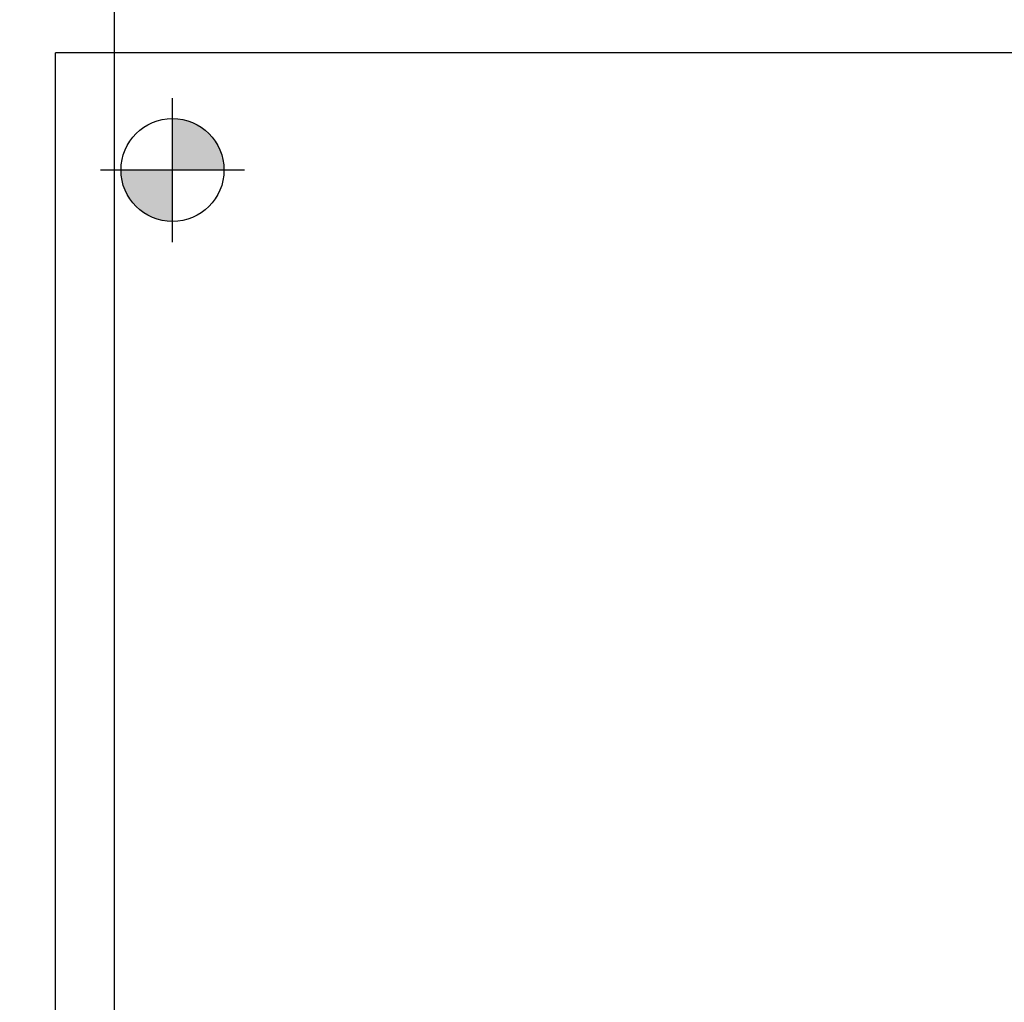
# Model space of a CAD drawing. Extents: x -7650383 to 4934791, y -114316 to 1826789.
# Tile 209 of 256: x 2136679 to 2136839, y 44750 to 44910. Entities that reach past the tile are written whole.
import ezdxf

# ---------------------------------------------------------------- set-up
doc = ezdxf.new("R2010")
doc.units = 0
doc.header["$LTSCALE"] = 800
doc.header["$MEASUREMENT"] = 0
doc.layers.add('KEY PLAN', color=251, linetype='CONTINUOUS')

# ---------------------------------------------------------------- blocks, each defined once
blk = doc.blocks.new('UTCOMBINE')
at = {"layer": 'KEY PLAN'}
h = blk.add_hatch(color=256, dxfattribs=at)
h.paths.add_polyline_path([(-708910.89, 43828.03), (-708919.27, 43828.03), (-708919.27, 43836.41, -0.414214)])
h.paths.add_polyline_path([(-708927.66, 43828.03), (-708919.27, 43828.03), (-708919.27, 43819.64, -0.414214)])
h = blk.add_hatch(color=256, dxfattribs=at)
h.paths.add_polyline_path([(-708910.89, 43828.03), (-708919.27, 43828.03), (-708919.27, 43836.41, -0.414214)])
h.paths.add_polyline_path([(-708927.66, 43828.03), (-708919.27, 43828.03), (-708919.27, 43819.64, -0.414214)])
h = blk.add_hatch(color=256, dxfattribs=at)
h.paths.add_polyline_path([(-708910.89, 43828.03), (-708919.27, 43828.03), (-708919.27, 43836.41, -0.414214)])
h.paths.add_polyline_path([(-708927.66, 43828.03), (-708919.27, 43828.03), (-708919.27, 43819.64, -0.414214)])
h = blk.add_hatch(color=256, dxfattribs=at)
h.paths.add_polyline_path([(-708910.89, 43828.03), (-708919.27, 43828.03), (-708919.27, 43836.41, -0.414214)])
h.paths.add_polyline_path([(-708927.66, 43828.03), (-708919.27, 43828.03), (-708919.27, 43819.64, -0.414214)])
h = blk.add_hatch(color=256, dxfattribs=at)
h.paths.add_polyline_path([(-708910.89, 43828.03), (-708919.27, 43828.03), (-708919.27, 43836.41, -0.414214)])
h.paths.add_polyline_path([(-708927.66, 43828.03), (-708919.27, 43828.03), (-708919.27, 43819.64, -0.414214)])
h = blk.add_hatch(color=256, dxfattribs=at)
h.paths.add_polyline_path([(-708910.89, 43828.03), (-708919.27, 43828.03), (-708919.27, 43836.41, -0.414214)])
h.paths.add_polyline_path([(-708927.66, 43828.03), (-708919.27, 43828.03), (-708919.27, 43819.64, -0.414214)])
h = blk.add_hatch(color=256, dxfattribs=at)
h.paths.add_polyline_path([(-708910.89, 43828.03), (-708919.27, 43828.03), (-708919.27, 43836.41, -0.414214)])
h.paths.add_polyline_path([(-708927.66, 43828.03), (-708919.27, 43828.03), (-708919.27, 43819.64, -0.414214)])
h = blk.add_hatch(color=256, dxfattribs=at)
h.paths.add_polyline_path([(-708910.89, 43828.03), (-708919.27, 43828.03), (-708919.27, 43836.41, -0.414214)])
h.paths.add_polyline_path([(-708927.66, 43828.03), (-708919.27, 43828.03), (-708919.27, 43819.64, -0.414214)])
h = blk.add_hatch(color=256, dxfattribs=at)
h.paths.add_polyline_path([(-708910.89, 43828.03), (-708919.27, 43828.03), (-708919.27, 43836.41, -0.414214)])
h.paths.add_polyline_path([(-708927.66, 43828.03), (-708919.27, 43828.03), (-708919.27, 43819.64, -0.414214)])
h = blk.add_hatch(color=256, dxfattribs=at)
h.paths.add_polyline_path([(-708910.89, 43828.03), (-708919.27, 43828.03), (-708919.27, 43836.41, -0.414214)])
h.paths.add_polyline_path([(-708927.66, 43828.03), (-708919.27, 43828.03), (-708919.27, 43819.64, -0.414214)])
h = blk.add_hatch(color=256, dxfattribs=at)
h.paths.add_polyline_path([(-708910.89, 43828.03), (-708919.27, 43828.03), (-708919.27, 43836.41, -0.414214)])
h.paths.add_polyline_path([(-708927.66, 43828.03), (-708919.27, 43828.03), (-708919.27, 43819.64, -0.414214)])
h = blk.add_hatch(color=256, dxfattribs=at)
h.paths.add_polyline_path([(-708910.89, 43828.03), (-708919.27, 43828.03), (-708919.27, 43836.41, -0.414214)])
h.paths.add_polyline_path([(-708927.66, 43828.03), (-708919.27, 43828.03), (-708919.27, 43819.64, -0.414214)])
h = blk.add_hatch(color=256, dxfattribs=at)
h.paths.add_polyline_path([(-708910.89, 43828.03), (-708919.27, 43828.03), (-708919.27, 43836.41, -0.414214)])
h.paths.add_polyline_path([(-708927.66, 43828.03), (-708919.27, 43828.03), (-708919.27, 43819.64, -0.414214)])
h = blk.add_hatch(color=256, dxfattribs=at)
h.paths.add_polyline_path([(-708910.89, 43828.03), (-708919.27, 43828.03), (-708919.27, 43836.41, -0.414214)])
h.paths.add_polyline_path([(-708927.66, 43828.03), (-708919.27, 43828.03), (-708919.27, 43819.64, -0.414214)])
h = blk.add_hatch(color=256, dxfattribs=at)
h.paths.add_polyline_path([(-708910.89, 43828.03), (-708919.27, 43828.03), (-708919.27, 43836.41, -0.414214)])
h.paths.add_polyline_path([(-708927.66, 43828.03), (-708919.27, 43828.03), (-708919.27, 43819.64, -0.414214)])
h = blk.add_hatch(color=256, dxfattribs=at)
h.paths.add_polyline_path([(-708910.89, 43828.03), (-708919.27, 43828.03), (-708919.27, 43836.41, -0.414214)])
h.paths.add_polyline_path([(-708927.66, 43828.03), (-708919.27, 43828.03), (-708919.27, 43819.64, -0.414214)])
h = blk.add_hatch(color=256, dxfattribs=at)
h.paths.add_polyline_path([(-708910.89, 43828.03), (-708919.27, 43828.03), (-708919.27, 43836.41, -0.414214)])
h.paths.add_polyline_path([(-708927.66, 43828.03), (-708919.27, 43828.03), (-708919.27, 43819.64, -0.414214)])
h = blk.add_hatch(color=256, dxfattribs=at)
h.paths.add_polyline_path([(-708910.89, 43828.03), (-708919.27, 43828.03), (-708919.27, 43836.41, -0.414214)])
h.paths.add_polyline_path([(-708927.66, 43828.03), (-708919.27, 43828.03), (-708919.27, 43819.64, -0.414214)])
h = blk.add_hatch(color=256, dxfattribs=at)
h.paths.add_polyline_path([(-708910.89, 43828.03), (-708919.27, 43828.03), (-708919.27, 43836.41, -0.414214)])
h.paths.add_polyline_path([(-708927.66, 43828.03), (-708919.27, 43828.03), (-708919.27, 43819.64, -0.414214)])
h = blk.add_hatch(color=256, dxfattribs=at)
h.paths.add_polyline_path([(-708910.89, 43828.03), (-708919.27, 43828.03), (-708919.27, 43836.41, -0.414214)])
h.paths.add_polyline_path([(-708927.66, 43828.03), (-708919.27, 43828.03), (-708919.27, 43819.64, -0.414214)])
h = blk.add_hatch(color=256, dxfattribs=at)
h.paths.add_polyline_path([(-708910.89, 43828.03), (-708919.27, 43828.03), (-708919.27, 43836.41, -0.414214)])
h.paths.add_polyline_path([(-708927.66, 43828.03), (-708919.27, 43828.03), (-708919.27, 43819.64, -0.414214)])
h = blk.add_hatch(color=256, dxfattribs=at)
h.paths.add_polyline_path([(-708910.89, 43828.03), (-708919.27, 43828.03), (-708919.27, 43836.41, -0.414214)])
h.paths.add_polyline_path([(-708927.66, 43828.03), (-708919.27, 43828.03), (-708919.27, 43819.64, -0.414214)])
h = blk.add_hatch(color=256, dxfattribs=at)
h.paths.add_polyline_path([(-708910.89, 43828.03), (-708919.27, 43828.03), (-708919.27, 43836.41, -0.414214)])
h.paths.add_polyline_path([(-708927.66, 43828.03), (-708919.27, 43828.03), (-708919.27, 43819.64, -0.414214)])
h = blk.add_hatch(color=256, dxfattribs=at)
h.paths.add_polyline_path([(-708910.89, 43828.03), (-708919.27, 43828.03), (-708919.27, 43836.41, -0.414214)])
h.paths.add_polyline_path([(-708927.66, 43828.03), (-708919.27, 43828.03), (-708919.27, 43819.64, -0.414214)])
h = blk.add_hatch(color=256, dxfattribs=at)
h.paths.add_polyline_path([(-708910.89, 43828.03), (-708919.27, 43828.03), (-708919.27, 43836.41, -0.414214)])
h.paths.add_polyline_path([(-708927.66, 43828.03), (-708919.27, 43828.03), (-708919.27, 43819.64, -0.414214)])
h = blk.add_hatch(color=256, dxfattribs=at)
h.paths.add_polyline_path([(-708910.89, 43828.03), (-708919.27, 43828.03), (-708919.27, 43836.41, -0.414214)])
h.paths.add_polyline_path([(-708927.66, 43828.03), (-708919.27, 43828.03), (-708919.27, 43819.64, -0.414214)])
h = blk.add_hatch(color=256, dxfattribs=at)
h.paths.add_polyline_path([(-708910.89, 43828.03), (-708919.27, 43828.03), (-708919.27, 43836.41, -0.414214)])
h.paths.add_polyline_path([(-708927.66, 43828.03), (-708919.27, 43828.03), (-708919.27, 43819.64, -0.414214)])
h = blk.add_hatch(color=256, dxfattribs=at)
h.paths.add_polyline_path([(-708910.89, 43828.03), (-708919.27, 43828.03), (-708919.27, 43836.41, -0.414214)])
h.paths.add_polyline_path([(-708927.66, 43828.03), (-708919.27, 43828.03), (-708919.27, 43819.64, -0.414214)])
h = blk.add_hatch(color=256, dxfattribs=at)
h.paths.add_polyline_path([(-708910.89, 43828.03), (-708919.27, 43828.03), (-708919.27, 43836.41, -0.414214)])
h.paths.add_polyline_path([(-708927.66, 43828.03), (-708919.27, 43828.03), (-708919.27, 43819.64, -0.414214)])
h = blk.add_hatch(color=256, dxfattribs=at)
h.paths.add_polyline_path([(-708910.89, 43828.03), (-708919.27, 43828.03), (-708919.27, 43836.41, -0.414214)])
h.paths.add_polyline_path([(-708927.66, 43828.03), (-708919.27, 43828.03), (-708919.27, 43819.64, -0.414214)])
h = blk.add_hatch(color=256, dxfattribs=at)
h.paths.add_polyline_path([(-708910.89, 43828.03), (-708919.27, 43828.03), (-708919.27, 43836.41, -0.414214)])
h.paths.add_polyline_path([(-708927.66, 43828.03), (-708919.27, 43828.03), (-708919.27, 43819.64, -0.414214)])
h = blk.add_hatch(color=256, dxfattribs=at)
h.paths.add_polyline_path([(-708910.89, 43828.03), (-708919.27, 43828.03), (-708919.27, 43836.41, -0.414214)])
h.paths.add_polyline_path([(-708927.66, 43828.03), (-708919.27, 43828.03), (-708919.27, 43819.64, -0.414214)])
h = blk.add_hatch(color=256, dxfattribs=at)
h.paths.add_polyline_path([(-708910.89, 43828.03), (-708919.27, 43828.03), (-708919.27, 43836.41, -0.414214)])
h.paths.add_polyline_path([(-708927.66, 43828.03), (-708919.27, 43828.03), (-708919.27, 43819.64, -0.414214)])
h = blk.add_hatch(color=256, dxfattribs=at)
h.paths.add_polyline_path([(-708910.89, 43828.03), (-708919.27, 43828.03), (-708919.27, 43836.41, -0.414214)])
h.paths.add_polyline_path([(-708927.66, 43828.03), (-708919.27, 43828.03), (-708919.27, 43819.64, -0.414214)])
h = blk.add_hatch(color=256, dxfattribs=at)
h.paths.add_polyline_path([(-708910.89, 43828.03), (-708919.27, 43828.03), (-708919.27, 43836.41, -0.414214)])
h.paths.add_polyline_path([(-708927.66, 43828.03), (-708919.27, 43828.03), (-708919.27, 43819.64, -0.414214)])
h = blk.add_hatch(color=256, dxfattribs=at)
h.paths.add_polyline_path([(-708910.89, 43828.03), (-708919.27, 43828.03), (-708919.27, 43836.41, -0.414214)])
h.paths.add_polyline_path([(-708927.66, 43828.03), (-708919.27, 43828.03), (-708919.27, 43819.64, -0.414214)])
h = blk.add_hatch(color=256, dxfattribs=at)
h.paths.add_polyline_path([(-708910.89, 43828.03), (-708919.27, 43828.03), (-708919.27, 43836.41, -0.414214)])
h.paths.add_polyline_path([(-708927.66, 43828.03), (-708919.27, 43828.03), (-708919.27, 43819.64, -0.414214)])
h = blk.add_hatch(color=256, dxfattribs=at)
h.paths.add_polyline_path([(-708910.89, 43828.03), (-708919.27, 43828.03), (-708919.27, 43836.41, -0.414214)])
h.paths.add_polyline_path([(-708927.66, 43828.03), (-708919.27, 43828.03), (-708919.27, 43819.64, -0.414214)])
h = blk.add_hatch(color=256, dxfattribs=at)
h.paths.add_polyline_path([(-708910.89, 43828.03), (-708919.27, 43828.03), (-708919.27, 43836.41, -0.414214)])
h.paths.add_polyline_path([(-708927.66, 43828.03), (-708919.27, 43828.03), (-708919.27, 43819.64, -0.414214)])
h = blk.add_hatch(color=256, dxfattribs=at)
h.paths.add_polyline_path([(-708910.89, 43828.03), (-708919.27, 43828.03), (-708919.27, 43836.41, -0.414214)])
h.paths.add_polyline_path([(-708927.66, 43828.03), (-708919.27, 43828.03), (-708919.27, 43819.64, -0.414214)])
h = blk.add_hatch(color=256, dxfattribs=at)
h.paths.add_polyline_path([(-708910.89, 43828.03), (-708919.27, 43828.03), (-708919.27, 43836.41, -0.414214)])
h.paths.add_polyline_path([(-708927.66, 43828.03), (-708919.27, 43828.03), (-708919.27, 43819.64, -0.414214)])
h = blk.add_hatch(color=256, dxfattribs=at)
h.paths.add_polyline_path([(-708910.89, 43828.03), (-708919.27, 43828.03), (-708919.27, 43836.41, -0.414214)])
h.paths.add_polyline_path([(-708927.66, 43828.03), (-708919.27, 43828.03), (-708919.27, 43819.64, -0.414214)])
h = blk.add_hatch(color=256, dxfattribs=at)
h.paths.add_polyline_path([(-708910.89, 43828.03), (-708919.27, 43828.03), (-708919.27, 43836.41, -0.414214)])
h.paths.add_polyline_path([(-708927.66, 43828.03), (-708919.27, 43828.03), (-708919.27, 43819.64, -0.414214)])
h = blk.add_hatch(color=256, dxfattribs=at)
h.paths.add_polyline_path([(-708910.89, 43828.03), (-708919.27, 43828.03), (-708919.27, 43836.41, -0.414214)])
h.paths.add_polyline_path([(-708927.66, 43828.03), (-708919.27, 43828.03), (-708919.27, 43819.64, -0.414214)])
h = blk.add_hatch(color=256, dxfattribs=at)
h.paths.add_polyline_path([(-708910.89, 43828.03), (-708919.27, 43828.03), (-708919.27, 43836.41, -0.414214)])
h.paths.add_polyline_path([(-708927.66, 43828.03), (-708919.27, 43828.03), (-708919.27, 43819.64, -0.414214)])
h = blk.add_hatch(color=256, dxfattribs=at)
h.paths.add_polyline_path([(-708910.89, 43828.03), (-708919.27, 43828.03), (-708919.27, 43836.41, -0.414214)])
h.paths.add_polyline_path([(-708927.66, 43828.03), (-708919.27, 43828.03), (-708919.27, 43819.64, -0.414214)])
h = blk.add_hatch(color=256, dxfattribs=at)
h.paths.add_polyline_path([(-708910.89, 43828.03), (-708919.27, 43828.03), (-708919.27, 43836.41, -0.414214)])
h.paths.add_polyline_path([(-708927.66, 43828.03), (-708919.27, 43828.03), (-708919.27, 43819.64, -0.414214)])
h = blk.add_hatch(color=256, dxfattribs=at)
h.paths.add_polyline_path([(-708910.89, 43828.03), (-708919.27, 43828.03), (-708919.27, 43836.41, -0.414214)])
h.paths.add_polyline_path([(-708927.66, 43828.03), (-708919.27, 43828.03), (-708919.27, 43819.64, -0.414214)])
h = blk.add_hatch(color=256, dxfattribs=at)
h.paths.add_polyline_path([(-708910.89, 43828.03), (-708919.27, 43828.03), (-708919.27, 43836.41, -0.414214)])
h.paths.add_polyline_path([(-708927.66, 43828.03), (-708919.27, 43828.03), (-708919.27, 43819.64, -0.414214)])
h = blk.add_hatch(color=256, dxfattribs=at)
h.paths.add_polyline_path([(-708910.89, 43828.03), (-708919.27, 43828.03), (-708919.27, 43836.41, -0.414214)])
h.paths.add_polyline_path([(-708927.66, 43828.03), (-708919.27, 43828.03), (-708919.27, 43819.64, -0.414214)])
h = blk.add_hatch(color=256, dxfattribs=at)
h.paths.add_polyline_path([(-708910.89, 43828.03), (-708919.27, 43828.03), (-708919.27, 43836.41, -0.414214)])
h.paths.add_polyline_path([(-708927.66, 43828.03), (-708919.27, 43828.03), (-708919.27, 43819.64, -0.414214)])
h = blk.add_hatch(color=256, dxfattribs=at)
h.paths.add_polyline_path([(-708910.89, 43828.03), (-708919.27, 43828.03), (-708919.27, 43836.41, -0.414214)])
h.paths.add_polyline_path([(-708927.66, 43828.03), (-708919.27, 43828.03), (-708919.27, 43819.64, -0.414214)])
h = blk.add_hatch(color=256, dxfattribs=at)
h.paths.add_polyline_path([(-708910.89, 43828.03), (-708919.27, 43828.03), (-708919.27, 43836.41, -0.414214)])
h.paths.add_polyline_path([(-708927.66, 43828.03), (-708919.27, 43828.03), (-708919.27, 43819.64, -0.414214)])
h = blk.add_hatch(color=256, dxfattribs=at)
h.paths.add_polyline_path([(-708910.89, 43828.03), (-708919.27, 43828.03), (-708919.27, 43836.41, -0.414214)])
h.paths.add_polyline_path([(-708927.66, 43828.03), (-708919.27, 43828.03), (-708919.27, 43819.64, -0.414214)])
h = blk.add_hatch(color=256, dxfattribs=at)
h.paths.add_polyline_path([(-708910.89, 43828.03), (-708919.27, 43828.03), (-708919.27, 43836.41, -0.414214)])
h.paths.add_polyline_path([(-708927.66, 43828.03), (-708919.27, 43828.03), (-708919.27, 43819.64, -0.414214)])
h = blk.add_hatch(color=256, dxfattribs=at)
h.paths.add_polyline_path([(-708910.89, 43828.03), (-708919.27, 43828.03), (-708919.27, 43836.41, -0.414214)])
h.paths.add_polyline_path([(-708927.66, 43828.03), (-708919.27, 43828.03), (-708919.27, 43819.64, -0.414214)])
h = blk.add_hatch(color=256, dxfattribs=at)
h.paths.add_polyline_path([(-708910.89, 43828.03), (-708919.27, 43828.03), (-708919.27, 43836.41, -0.414214)])
h.paths.add_polyline_path([(-708927.66, 43828.03), (-708919.27, 43828.03), (-708919.27, 43819.64, -0.414214)])
h = blk.add_hatch(color=256, dxfattribs=at)
h.paths.add_polyline_path([(-708910.89, 43828.03), (-708919.27, 43828.03), (-708919.27, 43836.41, -0.414214)])
h.paths.add_polyline_path([(-708927.66, 43828.03), (-708919.27, 43828.03), (-708919.27, 43819.64, -0.414214)])
h = blk.add_hatch(color=256, dxfattribs=at)
h.paths.add_polyline_path([(-708910.89, 43828.03), (-708919.27, 43828.03), (-708919.27, 43836.41, -0.414214)])
h.paths.add_polyline_path([(-708927.66, 43828.03), (-708919.27, 43828.03), (-708919.27, 43819.64, -0.414214)])
h = blk.add_hatch(color=256, dxfattribs=at)
h.paths.add_polyline_path([(-708910.89, 43828.03), (-708919.27, 43828.03), (-708919.27, 43836.41, -0.414214)])
h.paths.add_polyline_path([(-708927.66, 43828.03), (-708919.27, 43828.03), (-708919.27, 43819.64, -0.414214)])
h = blk.add_hatch(color=256, dxfattribs=at)
h.paths.add_polyline_path([(-708910.89, 43828.03), (-708919.27, 43828.03), (-708919.27, 43836.41, -0.414214)])
h.paths.add_polyline_path([(-708927.66, 43828.03), (-708919.27, 43828.03), (-708919.27, 43819.64, -0.414214)])
h = blk.add_hatch(color=256, dxfattribs=at)
h.paths.add_polyline_path([(-708910.89, 43828.03), (-708919.27, 43828.03), (-708919.27, 43836.41, -0.414214)])
h.paths.add_polyline_path([(-708927.66, 43828.03), (-708919.27, 43828.03), (-708919.27, 43819.64, -0.414214)])
h = blk.add_hatch(color=256, dxfattribs=at)
h.paths.add_polyline_path([(-708910.89, 43828.03), (-708919.27, 43828.03), (-708919.27, 43836.41, -0.414214)])
h.paths.add_polyline_path([(-708927.66, 43828.03), (-708919.27, 43828.03), (-708919.27, 43819.64, -0.414214)])
h = blk.add_hatch(color=256, dxfattribs=at)
h.paths.add_polyline_path([(-708910.89, 43828.03), (-708919.27, 43828.03), (-708919.27, 43836.41, -0.414214)])
h.paths.add_polyline_path([(-708927.66, 43828.03), (-708919.27, 43828.03), (-708919.27, 43819.64, -0.414214)])
for p, q in [((-708900.22, 44113.8, 0), (-708900.22, 43808.98, 0)), ((-708900.22, 44113.8, 0), (-708900.22, 43808.98, 0)), ((-708900.22, 44113.8, 0), (-708900.22, 43808.98, 0)), ((-708900.22, 44113.8, 0), (-708900.22, 43808.98, 0)), ((-708900.22, 44113.8, 0), (-708900.22, 43808.98, 0)), ((-708900.22, 44113.8, 0), (-708900.22, 43808.98, 0)), ((-708900.22, 44113.8, 0), (-708900.22, 43808.98, 0)), ((-708900.22, 44113.8, 0), (-708900.22, 43808.98, 0)), ((-708900.22, 44113.8, 0), (-708900.22, 43808.98, 0)), ((-708900.22, 44113.8, 0), (-708900.22, 43808.98, 0)), ((-708900.22, 44113.8, 0), (-708900.22, 43808.98, 0)), ((-708900.22, 44113.8, 0), (-708900.22, 43808.98, 0)), ((-708900.22, 44113.8, 0), (-708900.22, 43808.98, 0)), ((-708900.22, 44113.8, 0), (-708900.22, 43808.98, 0)), ((-708900.22, 44113.8, 0), (-708900.22, 43808.98, 0)), ((-708900.22, 44113.8, 0), (-708900.22, 43808.98, 0)), ((-708900.22, 44113.8, 0), (-708900.22, 43808.98, 0)), ((-708900.22, 44113.8, 0), (-708900.22, 43808.98, 0)), ((-708900.22, 44113.8, 0), (-708900.22, 43808.98, 0)), ((-708900.22, 44113.8, 0), (-708900.22, 43808.98, 0)), ((-708900.22, 44113.8, 0), (-708900.22, 43808.98, 0)), ((-708900.22, 44113.8, 0), (-708900.22, 43808.98, 0)), ((-708900.22, 44113.8, 0), (-708900.22, 43808.98, 0)), ((-708900.22, 44113.8, 0), (-708900.22, 43808.98, 0)), ((-708900.22, 44113.8, 0), (-708900.22, 43808.98, 0)), ((-708900.22, 44113.8, 0), (-708900.22, 43808.98, 0)), ((-708900.22, 44113.8, 0), (-708900.22, 43808.98, 0)), ((-708900.22, 44113.8, 0), (-708900.22, 43808.98, 0)), ((-708900.22, 44113.8, 0), (-708900.22, 43808.98, 0)), ((-708900.22, 44113.8, 0), (-708900.22, 43808.98, 0)), ((-708900.22, 44113.8, 0), (-708900.22, 43808.98, 0)), ((-708900.22, 44113.8, 0), (-708900.22, 43808.98, 0)), ((-708900.22, 44113.8, 0), (-708900.22, 43808.98, 0)), ((-708900.22, 44113.8, 0), (-708900.22, 43808.98, 0)), ((-708900.22, 44113.8, 0), (-708900.22, 43808.98, 0)), ((-708900.22, 44113.8, 0), (-708900.22, 43808.98, 0)), ((-708900.22, 44113.8, 0), (-708900.22, 43808.98, 0)), ((-708900.22, 44113.8, 0), (-708900.22, 43808.98, 0)), ((-708900.22, 44113.8, 0), (-708900.22, 43808.98, 0)), ((-708900.22, 44113.8, 0), (-708900.22, 43808.98, 0)), ((-708900.22, 44113.8, 0), (-708900.22, 43808.98, 0)), ((-708900.22, 44113.8, 0), (-708900.22, 43808.98, 0)), ((-708900.22, 44113.8, 0), (-708900.22, 43808.98, 0)), ((-708900.22, 44113.8, 0), (-708900.22, 43808.98, 0)), ((-708900.22, 44113.8, 0), (-708900.22, 43808.98, 0)), ((-708900.22, 44113.8, 0), (-708900.22, 43808.98, 0)), ((-708900.22, 44113.8, 0), (-708900.22, 43808.98, 0)), ((-708900.22, 44113.8, 0), (-708900.22, 43808.98, 0)), ((-708900.22, 44113.8, 0), (-708900.22, 43808.98, 0)), ((-708900.22, 44113.8, 0), (-708900.22, 43808.98, 0)), ((-708900.22, 44113.8, 0), (-708900.22, 43808.98, 0)), ((-708900.22, 44113.8, 0), (-708900.22, 43808.98, 0)), ((-708900.22, 44113.8, 0), (-708900.22, 43808.98, 0)), ((-708900.22, 44113.8, 0), (-708900.22, 43808.98, 0)), ((-708900.22, 44113.8, 0), (-708900.22, 43808.98, 0)), ((-708900.22, 44113.8, 0), (-708900.22, 43808.98, 0)), ((-708900.22, 44113.8, 0), (-708900.22, 43808.98, 0)), ((-708900.22, 44113.8, 0), (-708900.22, 43808.98, 0)), ((-708900.22, 44113.8, 0), (-708900.22, 43808.98, 0)), ((-708900.22, 44113.8, 0), (-708900.22, 43808.98, 0)), ((-708900.22, 44113.8, 0), (-708900.22, 43808.98, 0)), ((-708900.22, 44113.8, 0), (-708900.22, 43808.98, 0)), ((-708900.22, 44113.8, 0), (-708900.22, 43808.98, 0)), ((-708900.22, 44113.8, 0), (-708900.22, 43808.98, 0)), ((-708909.81, 44029.91, 0), (-708909.81, 42927.56, 0)), ((-708909.81, 44029.91, 0), (-708909.81, 42927.56, 0)), ((-708909.81, 44029.91, 0), (-708909.81, 42927.56, 0)), ((-708909.81, 44029.91, 0), (-708909.81, 42927.56, 0)), ((-708919.27, 43839.74, 0), (-708919.27, 43816.31, 0)), ((-708919.27, 43839.74, 0), (-708919.27, 43816.31, 0)), ((-708919.27, 43839.74, 0), (-708919.27, 43816.31, 0)), ((-708919.27, 43839.74, 0), (-708919.27, 43816.31, 0)), ((-708919.27, 43839.74, 0), (-708919.27, 43816.31, 0)), ((-708919.27, 43839.74, 0), (-708919.27, 43816.31, 0)), ((-708919.27, 43839.74, 0), (-708919.27, 43816.31, 0)), ((-708919.27, 43839.74, 0), (-708919.27, 43816.31, 0)), ((-708919.27, 43839.74, 0), (-708919.27, 43816.31, 0)), ((-708919.27, 43839.74, 0), (-708919.27, 43816.31, 0)), ((-708919.27, 43839.74, 0), (-708919.27, 43816.31, 0)), ((-708919.27, 43839.74, 0), (-708919.27, 43816.31, 0)), ((-708919.27, 43839.74, 0), (-708919.27, 43816.31, 0)), ((-708919.27, 43839.74, 0), (-708919.27, 43816.31, 0)), ((-708919.27, 43839.74, 0), (-708919.27, 43816.31, 0)), ((-708919.27, 43839.74, 0), (-708919.27, 43816.31, 0)), ((-708919.27, 43839.74, 0), (-708919.27, 43816.31, 0)), ((-708919.27, 43839.74, 0), (-708919.27, 43816.31, 0)), ((-708919.27, 43839.74, 0), (-708919.27, 43816.31, 0)), ((-708919.27, 43839.74, 0), (-708919.27, 43816.31, 0)), ((-708919.27, 43839.74, 0), (-708919.27, 43816.31, 0)), ((-708919.27, 43839.74, 0), (-708919.27, 43816.31, 0)), ((-708919.27, 43839.74, 0), (-708919.27, 43816.31, 0)), ((-708919.27, 43839.74, 0), (-708919.27, 43816.31, 0)), ((-708919.27, 43839.74, 0), (-708919.27, 43816.31, 0)), ((-708919.27, 43839.74, 0), (-708919.27, 43816.31, 0)), ((-708919.27, 43839.74, 0), (-708919.27, 43816.31, 0)), ((-708919.27, 43839.74, 0), (-708919.27, 43816.31, 0)), ((-708919.27, 43839.74, 0), (-708919.27, 43816.31, 0)), ((-708919.27, 43839.74, 0), (-708919.27, 43816.31, 0)), ((-708919.27, 43839.74, 0), (-708919.27, 43816.31, 0)), ((-708919.27, 43839.74, 0), (-708919.27, 43816.31, 0)), ((-708919.27, 43839.74, 0), (-708919.27, 43816.31, 0)), ((-708919.27, 43839.74, 0), (-708919.27, 43816.31, 0)), ((-708919.27, 43839.74, 0), (-708919.27, 43816.31, 0)), ((-708919.27, 43839.74, 0), (-708919.27, 43816.31, 0)), ((-708919.27, 43839.74, 0), (-708919.27, 43816.31, 0)), ((-708919.27, 43839.74, 0), (-708919.27, 43816.31, 0)), ((-708919.27, 43839.74, 0), (-708919.27, 43816.31, 0)), ((-708919.27, 43839.74, 0), (-708919.27, 43816.31, 0)), ((-708919.27, 43839.74, 0), (-708919.27, 43816.31, 0)), ((-708919.27, 43839.74, 0), (-708919.27, 43816.31, 0)), ((-708919.27, 43839.74, 0), (-708919.27, 43816.31, 0)), ((-708919.27, 43839.74, 0), (-708919.27, 43816.31, 0)), ((-708919.27, 43839.74, 0), (-708919.27, 43816.31, 0)), ((-708919.27, 43839.74, 0), (-708919.27, 43816.31, 0)), ((-708919.27, 43839.74, 0), (-708919.27, 43816.31, 0)), ((-708919.27, 43839.74, 0), (-708919.27, 43816.31, 0)), ((-708919.27, 43839.74, 0), (-708919.27, 43816.31, 0)), ((-708919.27, 43839.74, 0), (-708919.27, 43816.31, 0)), ((-708919.27, 43839.74, 0), (-708919.27, 43816.31, 0)), ((-708919.27, 43839.74, 0), (-708919.27, 43816.31, 0)), ((-708919.27, 43839.74, 0), (-708919.27, 43816.31, 0)), ((-708919.27, 43839.74, 0), (-708919.27, 43816.31, 0)), ((-708919.27, 43839.74, 0), (-708919.27, 43816.31, 0)), ((-708919.27, 43839.74, 0), (-708919.27, 43816.31, 0)), ((-708919.27, 43839.74, 0), (-708919.27, 43816.31, 0)), ((-708919.27, 43839.74, 0), (-708919.27, 43816.31, 0)), ((-708919.27, 43839.74, 0), (-708919.27, 43816.31, 0)), ((-708919.27, 43839.74, 0), (-708919.27, 43816.31, 0)), ((-708919.27, 43839.74, 0), (-708919.27, 43816.31, 0)), ((-708919.27, 43839.74, 0), (-708919.27, 43816.31, 0)), ((-708919.27, 43839.74, 0), (-708919.27, 43816.31, 0)), ((-708919.27, 43839.74, 0), (-708919.27, 43816.31, 0)), ((-708930.99, 43828.03, 0), (-708907.56, 43828.03, 0)), ((-708930.99, 43828.03, 0), (-708907.56, 43828.03, 0)), ((-708930.99, 43828.03, 0), (-708907.56, 43828.03, 0)), ((-708930.99, 43828.03, 0), (-708907.56, 43828.03, 0)), ((-708930.99, 43828.03, 0), (-708907.56, 43828.03, 0)), ((-708930.99, 43828.03, 0), (-708907.56, 43828.03, 0)), ((-708930.99, 43828.03, 0), (-708907.56, 43828.03, 0)), ((-708930.99, 43828.03, 0), (-708907.56, 43828.03, 0)), ((-708930.99, 43828.03, 0), (-708907.56, 43828.03, 0)), ((-708930.99, 43828.03, 0), (-708907.56, 43828.03, 0)), ((-708930.99, 43828.03, 0), (-708907.56, 43828.03, 0)), ((-708930.99, 43828.03, 0), (-708907.56, 43828.03, 0)), ((-708930.99, 43828.03, 0), (-708907.56, 43828.03, 0)), ((-708930.99, 43828.03, 0), (-708907.56, 43828.03, 0)), ((-708930.99, 43828.03, 0), (-708907.56, 43828.03, 0)), ((-708930.99, 43828.03, 0), (-708907.56, 43828.03, 0)), ((-708930.99, 43828.03, 0), (-708907.56, 43828.03, 0)), ((-708930.99, 43828.03, 0), (-708907.56, 43828.03, 0)), ((-708930.99, 43828.03, 0), (-708907.56, 43828.03, 0)), ((-708930.99, 43828.03, 0), (-708907.56, 43828.03, 0)), ((-708930.99, 43828.03, 0), (-708907.56, 43828.03, 0)), ((-708930.99, 43828.03, 0), (-708907.56, 43828.03, 0)), ((-708930.99, 43828.03, 0), (-708907.56, 43828.03, 0)), ((-708930.99, 43828.03, 0), (-708907.56, 43828.03, 0)), ((-708930.99, 43828.03, 0), (-708907.56, 43828.03, 0)), ((-708930.99, 43828.03, 0), (-708907.56, 43828.03, 0)), ((-708930.99, 43828.03, 0), (-708907.56, 43828.03, 0)), ((-708930.99, 43828.03, 0), (-708907.56, 43828.03, 0)), ((-708930.99, 43828.03, 0), (-708907.56, 43828.03, 0)), ((-708930.99, 43828.03, 0), (-708907.56, 43828.03, 0)), ((-708930.99, 43828.03, 0), (-708907.56, 43828.03, 0)), ((-708930.99, 43828.03, 0), (-708907.56, 43828.03, 0)), ((-708930.99, 43828.03, 0), (-708907.56, 43828.03, 0)), ((-708930.99, 43828.03, 0), (-708907.56, 43828.03, 0)), ((-708930.99, 43828.03, 0), (-708907.56, 43828.03, 0)), ((-708930.99, 43828.03, 0), (-708907.56, 43828.03, 0)), ((-708930.99, 43828.03, 0), (-708907.56, 43828.03, 0)), ((-708930.99, 43828.03, 0), (-708907.56, 43828.03, 0)), ((-708930.99, 43828.03, 0), (-708907.56, 43828.03, 0)), ((-708930.99, 43828.03, 0), (-708907.56, 43828.03, 0)), ((-708930.99, 43828.03, 0), (-708907.56, 43828.03, 0)), ((-708930.99, 43828.03, 0), (-708907.56, 43828.03, 0)), ((-708930.99, 43828.03, 0), (-708907.56, 43828.03, 0)), ((-708930.99, 43828.03, 0), (-708907.56, 43828.03, 0)), ((-708930.99, 43828.03, 0), (-708907.56, 43828.03, 0)), ((-708930.99, 43828.03, 0), (-708907.56, 43828.03, 0)), ((-708930.99, 43828.03, 0), (-708907.56, 43828.03, 0)), ((-708930.99, 43828.03, 0), (-708907.56, 43828.03, 0)), ((-708930.99, 43828.03, 0), (-708907.56, 43828.03, 0)), ((-708930.99, 43828.03, 0), (-708907.56, 43828.03, 0)), ((-708930.99, 43828.03, 0), (-708907.56, 43828.03, 0)), ((-708930.99, 43828.03, 0), (-708907.56, 43828.03, 0)), ((-708930.99, 43828.03, 0), (-708907.56, 43828.03, 0)), ((-708930.99, 43828.03, 0), (-708907.56, 43828.03, 0)), ((-708930.99, 43828.03, 0), (-708907.56, 43828.03, 0)), ((-708930.99, 43828.03, 0), (-708907.56, 43828.03, 0)), ((-708930.99, 43828.03, 0), (-708907.56, 43828.03, 0)), ((-708930.99, 43828.03, 0), (-708907.56, 43828.03, 0)), ((-708930.99, 43828.03, 0), (-708907.56, 43828.03, 0)), ((-708930.99, 43828.03, 0), (-708907.56, 43828.03, 0)), ((-708930.99, 43828.03, 0), (-708907.56, 43828.03, 0)), ((-708930.99, 43828.03, 0), (-708907.56, 43828.03, 0)), ((-708930.99, 43828.03, 0), (-708907.56, 43828.03, 0)), ((-708930.99, 43828.03, 0), (-708907.56, 43828.03, 0)), ((-709205.04, 43808.98, 0), (-708900.22, 43808.98, 0)), ((-709205.04, 43808.98, 0), (-708900.22, 43808.98, 0)), ((-709205.04, 43808.98, 0), (-708900.22, 43808.98, 0)), ((-709205.04, 43808.98, 0), (-708900.22, 43808.98, 0)), ((-709205.04, 43808.98, 0), (-708900.22, 43808.98, 0)), ((-709205.04, 43808.98, 0), (-708900.22, 43808.98, 0)), ((-709205.04, 43808.98, 0), (-708900.22, 43808.98, 0)), ((-709205.04, 43808.98, 0), (-708900.22, 43808.98, 0)), ((-709205.04, 43808.98, 0), (-708900.22, 43808.98, 0)), ((-709205.04, 43808.98, 0), (-708900.22, 43808.98, 0)), ((-709205.04, 43808.98, 0), (-708900.22, 43808.98, 0)), ((-709205.04, 43808.98, 0), (-708900.22, 43808.98, 0)), ((-709205.04, 43808.98, 0), (-708900.22, 43808.98, 0)), ((-709205.04, 43808.98, 0), (-708900.22, 43808.98, 0)), ((-709205.04, 43808.98, 0), (-708900.22, 43808.98, 0)), ((-709205.04, 43808.98, 0), (-708900.22, 43808.98, 0)), ((-709205.04, 43808.98, 0), (-708900.22, 43808.98, 0)), ((-709205.04, 43808.98, 0), (-708900.22, 43808.98, 0)), ((-709205.04, 43808.98, 0), (-708900.22, 43808.98, 0)), ((-709205.04, 43808.98, 0), (-708900.22, 43808.98, 0)), ((-709205.04, 43808.98, 0), (-708900.22, 43808.98, 0)), ((-709205.04, 43808.98, 0), (-708900.22, 43808.98, 0)), ((-709205.04, 43808.98, 0), (-708900.22, 43808.98, 0)), ((-709205.04, 43808.98, 0), (-708900.22, 43808.98, 0)), ((-709205.04, 43808.98, 0), (-708900.22, 43808.98, 0)), ((-709205.04, 43808.98, 0), (-708900.22, 43808.98, 0)), ((-709205.04, 43808.98, 0), (-708900.22, 43808.98, 0)), ((-709205.04, 43808.98, 0), (-708900.22, 43808.98, 0)), ((-709205.04, 43808.98, 0), (-708900.22, 43808.98, 0)), ((-709205.04, 43808.98, 0), (-708900.22, 43808.98, 0)), ((-709205.04, 43808.98, 0), (-708900.22, 43808.98, 0)), ((-709205.04, 43808.98, 0), (-708900.22, 43808.98, 0)), ((-709205.04, 43808.98, 0), (-708900.22, 43808.98, 0)), ((-709205.04, 43808.98, 0), (-708900.22, 43808.98, 0)), ((-709205.04, 43808.98, 0), (-708900.22, 43808.98, 0)), ((-709205.04, 43808.98, 0), (-708900.22, 43808.98, 0)), ((-709205.04, 43808.98, 0), (-708900.22, 43808.98, 0)), ((-709205.04, 43808.98, 0), (-708900.22, 43808.98, 0)), ((-709205.04, 43808.98, 0), (-708900.22, 43808.98, 0)), ((-709205.04, 43808.98, 0), (-708900.22, 43808.98, 0)), ((-709205.04, 43808.98, 0), (-708900.22, 43808.98, 0)), ((-709205.04, 43808.98, 0), (-708900.22, 43808.98, 0)), ((-709205.04, 43808.98, 0), (-708900.22, 43808.98, 0)), ((-709205.04, 43808.98, 0), (-708900.22, 43808.98, 0)), ((-709205.04, 43808.98, 0), (-708900.22, 43808.98, 0)), ((-709205.04, 43808.98, 0), (-708900.22, 43808.98, 0)), ((-709205.04, 43808.98, 0), (-708900.22, 43808.98, 0)), ((-709205.04, 43808.98, 0), (-708900.22, 43808.98, 0)), ((-709205.04, 43808.98, 0), (-708900.22, 43808.98, 0)), ((-709205.04, 43808.98, 0), (-708900.22, 43808.98, 0)), ((-709205.04, 43808.98, 0), (-708900.22, 43808.98, 0)), ((-709205.04, 43808.98, 0), (-708900.22, 43808.98, 0)), ((-709205.04, 43808.98, 0), (-708900.22, 43808.98, 0)), ((-709205.04, 43808.98, 0), (-708900.22, 43808.98, 0)), ((-709205.04, 43808.98, 0), (-708900.22, 43808.98, 0)), ((-709205.04, 43808.98, 0), (-708900.22, 43808.98, 0)), ((-709205.04, 43808.98, 0), (-708900.22, 43808.98, 0)), ((-709205.04, 43808.98, 0), (-708900.22, 43808.98, 0)), ((-709205.04, 43808.98, 0), (-708900.22, 43808.98, 0)), ((-709205.04, 43808.98, 0), (-708900.22, 43808.98, 0)), ((-709205.04, 43808.98, 0), (-708900.22, 43808.98, 0)), ((-709205.04, 43808.98, 0), (-708900.22, 43808.98, 0)), ((-709205.04, 43808.98, 0), (-708900.22, 43808.98, 0)), ((-709205.04, 43808.98, 0), (-708900.22, 43808.98, 0))]:
    blk.add_line(p, q, dxfattribs=at)
for centre, radius in [((-709052.63, 43961.39, 0), 361.31), ((-708919.27, 43828.03, 0), 8.38), ((-708919.27, 43828.03, 0), 8.38), ((-708919.27, 43828.03, 0), 8.38), ((-708919.27, 43828.03, 0), 8.38), ((-708919.27, 43828.03, 0), 8.38), ((-708919.27, 43828.03, 0), 8.38), ((-708919.27, 43828.03, 0), 8.38), ((-708919.27, 43828.03, 0), 8.38), ((-708919.27, 43828.03, 0), 8.38), ((-708919.27, 43828.03, 0), 8.38), ((-708919.27, 43828.03, 0), 8.38), ((-708919.27, 43828.03, 0), 8.38), ((-708919.27, 43828.03, 0), 8.38), ((-708919.27, 43828.03, 0), 8.38), ((-708919.27, 43828.03, 0), 8.38), ((-708919.27, 43828.03, 0), 8.38), ((-708919.27, 43828.03, 0), 8.38), ((-708919.27, 43828.03, 0), 8.38), ((-708919.27, 43828.03, 0), 8.38), ((-708919.27, 43828.03, 0), 8.38), ((-708919.27, 43828.03, 0), 8.38), ((-708919.27, 43828.03, 0), 8.38), ((-708919.27, 43828.03, 0), 8.38), ((-708919.27, 43828.03, 0), 8.38), ((-708919.27, 43828.03, 0), 8.38), ((-708919.27, 43828.03, 0), 8.38), ((-708919.27, 43828.03, 0), 8.38), ((-708919.27, 43828.03, 0), 8.38), ((-708919.27, 43828.03, 0), 8.38), ((-708919.27, 43828.03, 0), 8.38), ((-708919.27, 43828.03, 0), 8.38), ((-708919.27, 43828.03, 0), 8.38), ((-708919.27, 43828.03, 0), 8.38), ((-708919.27, 43828.03, 0), 8.38), ((-708919.27, 43828.03, 0), 8.38), ((-708919.27, 43828.03, 0), 8.38), ((-708919.27, 43828.03, 0), 8.38), ((-708919.27, 43828.03, 0), 8.38), ((-708919.27, 43828.03, 0), 8.38), ((-708919.27, 43828.03, 0), 8.38), ((-708919.27, 43828.03, 0), 8.38), ((-708919.27, 43828.03, 0), 8.38), ((-708919.27, 43828.03, 0), 8.38), ((-708919.27, 43828.03, 0), 8.38), ((-708919.27, 43828.03, 0), 8.38), ((-708919.27, 43828.03, 0), 8.38), ((-708919.27, 43828.03, 0), 8.38), ((-708919.27, 43828.03, 0), 8.38), ((-708919.27, 43828.03, 0), 8.38), ((-708919.27, 43828.03, 0), 8.38), ((-708919.27, 43828.03, 0), 8.38), ((-708919.27, 43828.03, 0), 8.38), ((-708919.27, 43828.03, 0), 8.38), ((-708919.27, 43828.03, 0), 8.38), ((-708919.27, 43828.03, 0), 8.38), ((-708919.27, 43828.03, 0), 8.38), ((-708919.27, 43828.03, 0), 8.38), ((-708919.27, 43828.03, 0), 8.38), ((-708919.27, 43828.03, 0), 8.38), ((-708919.27, 43828.03, 0), 8.38), ((-708919.27, 43828.03, 0), 8.38), ((-708919.27, 43828.03, 0), 8.38), ((-708919.27, 43828.03, 0), 8.38), ((-708919.27, 43828.03, 0), 8.38)]:
    blk.add_circle(centre, radius, dxfattribs=at)

msp = doc.modelspace()

# ---------------------------------------------------------------- block references
at = {"layer": 'KEY PLAN', "rotation": 180}
msp.add_blockref('UTCOMBINE', (1427784.7, 88713.58, 0), dxfattribs=at)

doc.saveas('drawing.dxf')
